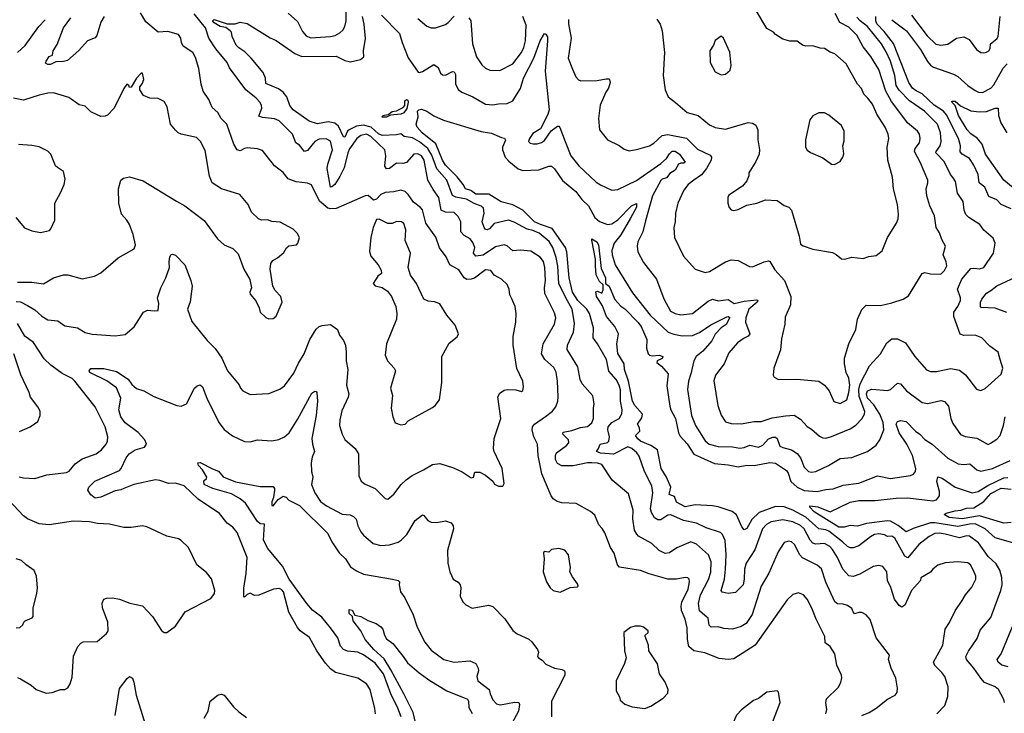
# Model space of a CAD drawing. Extents: x 1245515 to 1420776, y 606314 to 671314.
# Tile 111 of 256: x 1294880 to 1301738, y 655570 to 660403. Entities that reach past the tile are written whole.
import ezdxf

# ---------------------------------------------------------------- set-up
doc = ezdxf.new("R2010")
doc.units = 0

msp = doc.modelspace()

# ---------------------------------------------------------------- linework, layer by layer
at = {"layer": '0CON10XD'}
for points in [[(1296748.8, 660448.8), (1296815, 660391.4), (1296850.4, 660320.4), (1296875, 660290.4), (1296905, 660276.2), (1297045, 660286.1), (1297077.3, 660292.7), (1297109.3, 660310.7), (1297130.4, 660329.6), (1297144.4, 660355), (1297152.7, 660395), (1297153.6, 660505)], [(1299316.6, 660406.6), (1299341.7, 660371.7), (1299354.2, 660325), (1299370.6, 660175), (1299361.4, 660015), (1299376, 659915), (1299396.2, 659865), (1299446.7, 659825), (1299528.8, 659755), (1299605, 659734.4), (1299685, 659669.2), (1299725, 659651.4), (1299795, 659639.6), (1299955, 659685.8), (1299985, 659680.8), (1300007.6, 659667.6), (1300021.4, 659635), (1300021.4, 659565), (1300032.9, 659495), (1300029.4, 659465), (1300006.2, 659413.8), (1299957.5, 659335), (1299957.5, 659315), (1299945, 659280), (1299915, 659242.5), (1299819.3, 659180.7), (1299812.5, 659165), (1299812.5, 659125), (1299822.5, 659095), (1299835, 659077.5), (1299855, 659074), (1299885, 659081.2), (1299945, 659110), (1300015, 659123.8), (1300075, 659146.7), (1300155, 659144), (1300205, 659108.8), (1300237.3, 659097.3), (1300256.2, 659075), (1300308, 658895), (1300318.3, 658838.3), (1300335.9, 658825.9), (1300405, 658804), (1300540.5, 658780.5), (1300567.3, 658767.3), (1300605, 658736.7), (1300626.1, 658733.9), (1300675, 658747.5), (1300755, 658738.8), (1300795, 658752), (1300845, 658758.8), (1300887.7, 658792.3), (1300924.3, 658885.7), (1300988, 658985), (1300999.2, 659015), (1301002, 659045), (1300994.3, 659115), (1300965.6, 659225), (1300960, 659305), (1300927.5, 659425), (1300922.5, 659515), (1300933.1, 659575), (1300930, 659605), (1300907.8, 659655), (1300850.6, 659745), (1300820, 659815), (1300786.4, 659856.4), (1300760, 659885), (1300744.1, 659924.1), (1300715, 659953.3), (1300635.6, 660095), (1300556.7, 660165), (1300525, 660176.2), (1300485, 660202.5), (1300455, 660203.8), (1300405, 660221.2), (1300355, 660218.8), (1300332.5, 660225), (1300295, 660252.5), (1300245, 660253.8), (1300195, 660266.2), (1300145, 660298.8), (1300131.2, 660315), (1300085, 660341.9), (1300005, 660474.3)], [(1294864, 660175), (1294917.6, 660222.4), (1295012.9, 660355), (1295057, 660403)], [(1295468.1, 660425), (1295445.6, 660385), (1295416.9, 660293.1), (1295405, 660277.5), (1295352.9, 660255), (1295291.4, 660188.6), (1295211.5, 660118.5), (1295185, 660110.5), (1295131.4, 660108.6), (1295095, 660090), (1295075, 660089.5), (1295060.3, 660100.3), (1295063.1, 660115), (1295085, 660147.5), (1295107.5, 660155), (1295112.5, 660185), (1295139.9, 660230.1), (1295184.2, 660345.8), (1295234.7, 660415)], [(1297173.8, 659126.2), (1297085, 659088.2), (1297045.3, 659084.7), (1297025, 659089.4), (1296967.5, 659137.5), (1296911.3, 659251.3), (1296884.3, 659264.3), (1296805, 659273.5), (1296748.8, 659295), (1296715, 659337.5), (1296653.6, 659383.6), (1296570.7, 659490.7), (1296535, 659503.1), (1296465, 659509.2), (1296445, 659505.8), (1296415, 659488.5), (1296395, 659496.7), (1296371.8, 659535), (1296321.9, 659675), (1296284.1, 659714.1), (1296258.9, 659755), (1296221.1, 659791.1), (1296196.6, 659846.6), (1296157.8, 659905), (1296142.8, 659952.8), (1296127.9, 660062.1), (1296105, 660138.8), (1296085, 660173.1), (1296017.6, 660217.6), (1296006.1, 660243.9), (1296002, 660275), (1295985, 660299.2), (1295911.4, 660321.4), (1295845, 660315.6), (1295758.7, 660388.7), (1295721.6, 660451.6)], [(1297165.9, 659475.9), (1297138.8, 659371.2), (1297109.7, 659310.3), (1297075, 659254.4), (1297055, 659237.1), (1297045, 659236.2), (1297021.9, 659365), (1297025.9, 659395), (1297059.6, 659495), (1297045, 659556.9), (1297015, 659573.5), (1296965, 659571.1), (1296936.5, 659553.5), (1296885, 659491.4), (1296864.5, 659484.5), (1296827.7, 659527.8), (1296803.6, 659545), (1296780.6, 659605), (1296687.9, 659697.9), (1296655, 659712.2), (1296571.3, 659721.3), (1296545, 659731.2), (1296566.2, 659786.2), (1296564.5, 659805), (1296553.6, 659825), (1296527.3, 659855), (1296454.6, 659914.6), (1296341.7, 660068.3), (1296324.5, 660105), (1296245, 660200), (1296197.1, 660275), (1296173.7, 660345), (1296095, 660444.8)], [(1300745.9, 655554.1), (1300795.8, 655575), (1300845, 655605.6), (1300925, 655668.6), (1300976.7, 655695), (1300991.2, 655715), (1300994, 655745), (1300982.5, 655815), (1300950, 655885), (1300932.5, 655945), (1300937.5, 655975), (1300846.4, 656096.4), (1300804.2, 656224.2), (1300776.7, 656255), (1300745, 656272), (1300725, 656272.9), (1300695, 656262.5), (1300685.5, 656275.5), (1300675, 656300), (1300645, 656320), (1300615, 656330), (1300575, 656333.1), (1300556.6, 656346.6), (1300495, 656484), (1300465.3, 656575.3), (1300435, 656600.9), (1300333.4, 656653.4), (1300314.7, 656674.7), (1300276, 656746), (1300255, 656764.3), (1300235, 656768.6), (1300205, 656758.8), (1300162.2, 656695), (1300098.9, 656545), (1300043.5, 656455), (1299982.3, 656257.7), (1299938.9, 656195), (1299905, 656173.9), (1299845, 656155.6), (1299785, 656160.8), (1299745, 656171.2), (1299695, 656170.9), (1299683.3, 656183.3), (1299675, 656233.1), (1299652, 656252), (1299614.3, 656284.3), (1299607.4, 656335), (1299622.3, 656395), (1299678.5, 656501.5), (1299693.1, 656553.1), (1299696.5, 656625), (1299677.5, 656675), (1299595, 656747.1), (1299555, 656763.8), (1299457.3, 656722.7), (1299405, 656686.7), (1299375, 656682.2), (1299334.6, 656704.6), (1299283.4, 656753.4), (1299190.8, 656805), (1299177.4, 656817.4), (1299163.1, 656845), (1299150, 656925), (1299152.7, 656985), (1299120, 657100), (1299006, 657195), (1298935, 657304), (1298905, 657313.6), (1298864.1, 657315.9), (1298835, 657315.8), (1298735, 657293.6), (1298655, 657293.9), (1298625, 657311.2), (1298611.5, 657338.5), (1298610.9, 657365), (1298619.6, 657385), (1298688.9, 657435), (1298704.4, 657455), (1298703.3, 657475), (1298662.9, 657515), (1298665, 657529.5), (1298725, 657541.3), (1298785, 657561.5), (1298835, 657567.8), (1298866, 657594), (1298875.4, 657624.6), (1298875.5, 657695), (1298881.8, 657725), (1298871.1, 657781.1), (1298797.5, 657865), (1298783.6, 657895), (1298767.3, 657985), (1298693.1, 658105), (1298694.4, 658135), (1298736.8, 658225), (1298744.7, 658285), (1298728.1, 658385), (1298684.2, 658464.2), (1298634.1, 658564.1), (1298627.8, 658685), (1298616, 658745), (1298594, 658815), (1298567.6, 658857.6), (1298497.7, 658915), (1298454.4, 658935), (1298413.7, 658943.7), (1298325, 658991.5), (1298285, 659005.4), (1298185, 658983.5), (1298153.1, 658945), (1298135, 658937.4), (1298125, 658940.3), (1298114.1, 658955), (1298101.2, 658995), (1298114.4, 659055.6), (1298109.8, 659089.8), (1298094.5, 659104.5), (1298045, 659122.2), (1297991.4, 659151.4), (1297916.5, 659166.5), (1297895, 659178.8), (1297855.9, 659285), (1297784.5, 659364.5), (1297750, 659460), (1297722.9, 659505), (1297665, 659551.6), (1297615, 659580.7), (1297558.8, 659588.8), (1297535, 659607.5), (1297505, 659599.6), (1297405, 659595.5), (1297378.2, 659608.2), (1297328.6, 659655), (1297275, 659668.7), (1297225, 659660.6), (1297173.6, 659636.4), (1297162.4, 659625), (1297144, 659584), (1297135, 659585.6), (1297100.2, 659660.2), (1297075, 659682.9), (1297029.2, 659690.8), (1296955, 659676.9), (1296895, 659695.6), (1296785, 659775.4), (1296761.2, 659805), (1296741.5, 659865), (1296715, 659897.1), (1296681.3, 659921.3), (1296595, 659957.5), (1296592.5, 659995), (1296575.8, 660035), (1296491.9, 660135), (1296448.9, 660178.9), (1296405, 660206), (1296388, 660225), (1296358.8, 660285), (1296355.6, 660315), (1296346.7, 660325), (1296315, 660348.5), (1296275.6, 660355), (1296235, 660380.3), (1296222.5, 660395), (1296235, 660403.9), (1296325, 660374.4), (1296380, 660375), (1296415, 660386), (1296465, 660375.7), (1296625, 660276.9), (1296665, 660258.1), (1296795, 660166.9), (1296845, 660145.5), (1297085, 660148.1), (1297145, 660118), (1297185, 660108.6), (1297254.5, 660125.5), (1297275.7, 660145), (1297274.3, 660185), (1297287.9, 660272.1), (1297278.3, 660371.7), (1297268.2, 660425)], [(1297400.9, 660435), (1297525.6, 660305.6), (1297543.5, 660243.5), (1297586.2, 660136.2), (1297655, 660036.7), (1297665, 660033.8), (1297685, 660042.5), (1297765, 660090), (1297795, 660070.8), (1297810.9, 660030.9), (1297825, 660017.5), (1297845, 660015.8), (1297895, 660042.5), (1297905, 660040), (1297915, 660020), (1297915.9, 659955), (1297935, 659916.7), (1297958.7, 659898.7), (1298035, 659864.6), (1298125, 659814.5), (1298175, 659809.5), (1298215, 659816.9), (1298275, 659817.9), (1298313.5, 659836.5), (1298329.1, 659860.9), (1298367.6, 659922.4), (1298389.2, 659995), (1298461.2, 660135), (1298505, 660255.8), (1298535, 660307.5), (1298545, 660302.5), (1298555, 660282.5), (1298556.4, 660256.4), (1298540.4, 660045), (1298567.5, 659775), (1298557.4, 659742.6), (1298507.8, 659642.2), (1298455, 659610), (1298430, 659575), (1298423.8, 659555), (1298435, 659542.5), (1298457, 659537), (1298485, 659538), (1298515, 659548), (1298535, 659560), (1298582, 659628), (1298625, 659660.8), (1298635, 659660), (1298641.3, 659651.3), (1298678.9, 659555), (1298719.5, 659455), (1298775.3, 659385.3), (1298895, 659271.4), (1298925, 659251.4), (1299005, 659216), (1299045, 659219.4), (1299175, 659283.1), (1299345, 659400.7), (1299385.5, 659434.5), (1299405, 659468.4), (1299425, 659486.5), (1299445, 659487.3), (1299476.1, 659466.1), (1299515, 659411.2), (1299505, 659402.9), (1299485, 659403.1), (1299468.8, 659395), (1299446, 659355), (1299407.8, 659332.2), (1299385, 659301.8), (1299355, 659292), (1299345, 659281.5), (1299287.3, 659175), (1299239.8, 659000.2), (1299220.9, 658925), (1299184.6, 658855.4), (1299180.5, 658825), (1299184.4, 658785), (1299225, 658712), (1299314.6, 658595), (1299367.1, 658457.1), (1299412.7, 658372.8), (1299445, 658355.4), (1299485, 658347.1), (1299565, 658356.4), (1299675, 658442.5), (1299705, 658454.4), (1299745, 658444.5), (1299815, 658453.5), (1299856.2, 658426.2), (1299925, 658441.6), (1300015, 658450.8), (1300022, 658445), (1300016.7, 658435), (1299959.1, 658385), (1299937.9, 658325), (1299935.5, 658295), (1299964.4, 658215), (1299955, 658197.5), (1299926, 658184), (1299878.5, 658151.5), (1299818.6, 658081.4), (1299785.6, 658005), (1299726.5, 657925), (1299714, 657886), (1299741.5, 657715), (1299765, 657646.2), (1299795, 657600.8), (1299835, 657588.9), (1299905, 657587.3), (1299995, 657603.5), (1300045, 657603.1), (1300121.7, 657628.3), (1300215, 657643.5), (1300275, 657646.5), (1300319.4, 657619.4), (1300365, 657567.1), (1300395, 657549.2), (1300450.2, 657500.2), (1300475, 657488.1), (1300495, 657487.8), (1300535, 657497.3), (1300665, 657552.2), (1300703, 657577), (1300745, 657621.9), (1300765, 657654), (1300766.4, 657673.6), (1300726.4, 657776.4), (1300724.9, 657825), (1300734.4, 657865.6), (1300798.5, 657991.5), (1300876.1, 658073.9), (1300919.8, 658150.2), (1300955, 658180), (1300995, 658180), (1301050.2, 658150.2), (1301115.8, 658055.8), (1301195, 657962.5), (1301225, 657952.5), (1301265, 657951.9), (1301365, 657973.3), (1301425, 657960.6), (1301468.1, 657928.1), (1301545, 657829.2), (1301565, 657821.2), (1301575, 657820), (1301605, 657833.8), (1301715, 657933.8), (1301728.6, 657975), (1301708.6, 658035), (1301695, 658086.7), (1301637, 658127), (1301582, 658185), (1301535, 658204.5), (1301455, 658201.5), (1301430.9, 658210.9), (1301386, 658335), (1301386.2, 658365), (1301415, 658404.4), (1301433.4, 658445), (1301433.2, 658465), (1301412.8, 658525), (1301442.1, 658595), (1301505, 658668.9), (1301525, 658672.2), (1301565, 658666.4), (1301594.5, 658675.5), (1301662.2, 658775), (1301674.3, 658845), (1301660.2, 658880.2), (1301596.2, 658936.2), (1301567.5, 658975), (1301490.8, 659025), (1301471.1, 659045), (1301458.2, 659075), (1301451.5, 659135), (1301412.9, 659195), (1301397.8, 659275), (1301382, 659302), (1301364.2, 659324.2), (1301318.2, 659415), (1301262.1, 659475), (1301263.1, 659485), (1301291.1, 659525), (1301298, 659555), (1301292.8, 659615), (1301272, 659675), (1301181.5, 659765), (1301077.1, 659837.1), (1301005, 659911.8), (1300985.2, 659945), (1300974.5, 660015), (1300944.3, 660114.3), (1300915, 660179.6), (1300881.7, 660235), (1300784.8, 660355), (1300734.1, 660395), (1300711.3, 660421.3)], [(1297652.2, 660412.2), (1297715, 660357.5), (1297746.8, 660346.8), (1297775, 660345.6), (1297845, 660369.4), (1297865, 660383.3), (1297905, 660428.1)], [(1298008.8, 660415), (1298023.1, 660395), (1298034.6, 660234.6), (1298061.9, 660145), (1298098.8, 660088.8), (1298125, 660065.6), (1298155, 660052.2), (1298225, 660048.6), (1298315, 660094.4), (1298375, 660173.5), (1298391.6, 660208.4), (1298403.9, 660256.1), (1298408.1, 660365), (1298384.4, 660425)], [(1298703.2, 660403.2), (1298702.9, 660375), (1298721.9, 660275), (1298699.4, 660135), (1298730.8, 660059.2), (1298754.5, 660004.5), (1298773.2, 659983.2), (1298787.3, 659977.3), (1298901.7, 659978.3), (1298965, 659990), (1298985, 659990), (1298987.5, 659985), (1298992.5, 659965), (1298980, 659925), (1298962.1, 659897.9), (1298922.2, 659807.8), (1298910.8, 659715), (1298919.2, 659635), (1298973.3, 659565), (1299055, 659525.7), (1299089.7, 659499.7), (1299125, 659490), (1299185, 659500.5), (1299266.7, 659525), (1299297.8, 659542.2), (1299354, 659596), (1299395, 659602.3), (1299525, 659576.4), (1299601.8, 659501.8), (1299688.9, 659458.9), (1299698.5, 659445), (1299696.5, 659425), (1299662.5, 659365), (1299628.5, 659321.5), (1299575, 659285.4), (1299535, 659254.4), (1299505.6, 659215), (1299464.4, 659125), (1299448.6, 659055), (1299445.6, 658995), (1299435.6, 658954.4), (1299440, 658885), (1299504.2, 658755), (1299585, 658663.3), (1299655, 658641.4), (1299685, 658648.2), (1299795, 658715.6), (1299835, 658730), (1299885, 658724.3), (1299963.3, 658683.3), (1299985, 658680.6), (1300065, 658715.7), (1300095, 658722.5), (1300105, 658717.5), (1300140.1, 658660.1), (1300205.8, 658585.8), (1300250, 658475), (1300249.5, 658415), (1300211.1, 658328.9), (1300208.9, 658281.1), (1300185, 658180), (1300178.3, 658101.7), (1300133.8, 657975), (1300128.8, 657925), (1300135, 657912.5), (1300165, 657896.2), (1300291.7, 657898.3), (1300445, 657884), (1300485.5, 657855.5), (1300517.8, 657817.8), (1300551.7, 657741.7), (1300595, 657727.5), (1300640.5, 657755), (1300655.2, 657804.8), (1300660.9, 657855), (1300656.1, 657905), (1300637.5, 657945), (1300624.2, 658005), (1300624, 658045), (1300655.7, 658145), (1300704, 658245), (1300715.7, 658315), (1300745, 658382.5), (1300775, 658413.3), (1300875, 658410.5), (1300955, 658430.9), (1301034.6, 658455.4), (1301071.7, 658478.3), (1301165, 658633.8), (1301185, 658641.2), (1301225, 658632.5), (1301295, 658628.8), (1301322.5, 658655), (1301337.3, 658687.3), (1301334.2, 658715), (1301312, 658765), (1301328, 658825), (1301302.1, 658872.1), (1301286.8, 658916.8), (1301262.5, 658955), (1301252.2, 659035), (1301219.4, 659105), (1301199.2, 659175), (1301192.9, 659225), (1301205.5, 659265), (1301204.5, 659285), (1301154.6, 659405), (1301112.3, 659485), (1301117.7, 659505), (1301146.4, 659545), (1301151.8, 659575), (1301147.3, 659605), (1301134.3, 659625), (1301064.3, 659684.3), (1300995.3, 659775), (1300953.2, 659833.2), (1300912.1, 659905), (1300864.6, 660055), (1300807.3, 660147.3), (1300755, 660214.4), (1300710.6, 660295), (1300655, 660351.6), (1300593.2, 660383.2), (1300560.4, 660445)], [(1301785, 659085.6), (1301715.3, 659115.3), (1301685, 659147.5), (1301630.2, 659170.2), (1301602.1, 659235), (1301563.5, 659265), (1301555.4, 659325), (1301525, 659388.9), (1301494.5, 659435), (1301445.6, 659465), (1301431.1, 659481.1), (1301433.2, 659525), (1301420, 659575), (1301335, 659740.3), (1301315.1, 659765.1), (1301248.4, 659808.4), (1301165, 659885.3), (1301125, 659906.2), (1301098.4, 659925), (1301073.6, 659965), (1300966, 660236), (1300900.9, 660320.9), (1300850.5, 660375), (1300842.7, 660395), (1300843.3, 660425)], [(1300955, 660402.9), (1301057.6, 660325), (1301155, 660194.7), (1301202.4, 660112.4), (1301225, 660086.6), (1301245, 660073.1), (1301385, 660022.2), (1301415, 660007.1), (1301484.2, 659944.2), (1301535, 659908.5), (1301557.2, 659897.2), (1301586, 659895), (1301645, 659926), (1301665, 659948.9), (1301729.8, 660065), (1301757.8, 660095)], [(1301092.1, 660435), (1301200.1, 660290.1), (1301262.2, 660232.2), (1301295, 660225.6), (1301345, 660233.3), (1301405, 660273.1), (1301455, 660282.5), (1301493.1, 660265), (1301545, 660195.7), (1301575, 660174.3), (1301595, 660171.1), (1301613.7, 660176.3), (1301629.2, 660185), (1301638.5, 660201.5)], [(1301638.5, 660201.5), (1301642, 660235), (1301685, 660268.8), (1301694.7, 660285.3), (1301708.9, 660425)], [(1299765, 660018.8), (1299795, 660022.5), (1299828.3, 660051.7), (1299836.1, 660083.9), (1299827.3, 660177.3), (1299782.5, 660275), (1299765, 660287.5), (1299725, 660257.5), (1299713.3, 660225), (1299686.2, 660185), (1299690, 660105), (1299725, 660040), (1299765, 660018.8)], [(1294864.6, 658574.6), (1294965, 658574.4), (1295045, 658561.4), (1295115, 658604.4), (1295185, 658624.4), (1295214.3, 658624.3), (1295315, 658598), (1295400, 658615), (1295445, 658638.8), (1295565, 658744), (1295677.5, 658805), (1295686.1, 658833.9), (1295670.8, 658905), (1295644.3, 658975), (1295626.7, 659005), (1295588.3, 659048.3), (1295570, 659125), (1295568.6, 659225), (1295583.3, 659285), (1295601.7, 659298.3), (1295645, 659308), (1295739.1, 659279.1), (1295971.7, 659138.3), (1296030, 659105), (1296165, 659003.8), (1296258, 658875), (1296305, 658833.8), (1296365, 658807.5), (1296401.4, 658771.4), (1296441.2, 658665), (1296481.7, 658591.7), (1296493.3, 658535), (1296483.3, 658505), (1296485, 658490), (1296523.6, 658443.6), (1296546.7, 658395), (1296553.9, 658363.9), (1296595, 658327.5), (1296615, 658317.5), (1296645, 658320), (1296665, 658337.5), (1296708, 658435), (1296699.2, 658475), (1296658.8, 658515), (1296643.8, 658545), (1296623.8, 658665), (1296630, 658705), (1296642.5, 658725), (1296675, 658743.3), (1296719.3, 658780.7), (1296737, 658813), (1296753.9, 658826.1), (1296807.5, 658835), (1296817.5, 658845), (1296827.5, 658885), (1296812.5, 658915), (1296785, 658943.3), (1296695, 658991.2), (1296665, 658993.8), (1296635.9, 658995.9), (1296605, 659008.8), (1296565, 659006.7), (1296542.5, 659015), (1296495, 659062.5), (1296470, 659115), (1296414.1, 659184.1), (1296285, 659224.2), (1296221.2, 659265), (1296202.1, 659312.1), (1296171.7, 659491.7), (1296140, 659555), (1296111.7, 659581.7), (1296005, 659605.8), (1295984.5, 659614.5), (1295965, 659632), (1295931.1, 659675), (1295907.1, 659795), (1295885, 659833.8), (1295845, 659854), (1295785, 659856.7), (1295742.5, 659875), (1295717.5, 659915), (1295717.5, 659935), (1295733.6, 659956.4), (1295743.3, 659985), (1295735, 660030), (1295725, 660030), (1295694.4, 659995.6), (1295655, 659932.5), (1295645, 659930), (1295640, 659945), (1295625, 659952.5), (1295605, 659923.3), (1295549.3, 659809.3), (1295535.8, 659785), (1295492.3, 659737.7), (1295475, 659730), (1295445, 659729.2), (1295375, 659760), (1295335, 659800.8), (1295295, 659808.6), (1295221.7, 659861.7), (1295115, 659892.5), (1295075, 659890.6), (1295015, 659876.5), (1294905, 659842.1), (1294837.5, 659855)], [(1297435, 659722.8), (1297403.9, 659723.9), (1297408.1, 659735), (1297447.3, 659742.7), (1297475, 659763.9), (1297505, 659768.8), (1297549.6, 659790.4), (1297561.8, 659805), (1297562.8, 659837.2), (1297575, 659847.8), (1297582.7, 659842.7), (1297585, 659827.5), (1297575.6, 659785), (1297555, 659753.7), (1297535, 659745.7), (1297462, 659738), (1297435, 659722.8)], [(1301800.8, 659230.8), (1301734.5, 659285), (1301608.1, 659465), (1301582.7, 659535), (1301548.4, 659578.4), (1301505, 659606.6), (1301479, 659635), (1301419.8, 659735), (1301395.6, 659805.6), (1301374.2, 659825), (1301373.3, 659835), (1301395, 659834), (1301433.2, 659803.2), (1301505, 659768.2), (1301565, 659760.4), (1301615, 659763.8), (1301675, 659786.4), (1301695, 659785.6), (1301698, 659735), (1301714.7, 659685), (1301755, 659615.5)], [(1301268.1, 655565), (1301324.2, 655625), (1301344.4, 655685.6), (1301347.3, 655755), (1301324.5, 655825), (1301302.5, 655855), (1301253, 655903), (1301245.5, 655925), (1301310, 656045), (1301325, 656156.7), (1301357.4, 656202.6), (1301396.8, 656283.2), (1301444.5, 656355.5), (1301466.9, 656395), (1301512.6, 656447.4), (1301538.6, 656505), (1301538.9, 656525), (1301524.4, 656565), (1301501.4, 656605), (1301485, 656618.6), (1301415, 656625.8), (1301325, 656618), (1301275, 656602.5), (1301240, 656575), (1301225, 656554.2), (1301156.2, 656513.8), (1301153.8, 656495), (1301091.1, 656425), (1301045, 656324.2), (1301025, 656308.6), (1301005, 656320.6), (1300973.1, 656365), (1300946.9, 656446.9), (1300923.8, 656495), (1300919.4, 656555), (1300891.7, 656591.7), (1300865, 656600), (1300825, 656593.3), (1300731.8, 656538.2), (1300685, 656521.8), (1300655, 656526.4), (1300613.8, 656575), (1300575.2, 656655.2), (1300541.5, 656711.5), (1300522, 656732), (1300485, 656753.4), (1300425, 656748.8), (1300404.4, 656754.4), (1300385.2, 656775.2), (1300344.1, 656855), (1300317.3, 656877.3), (1300265, 656904.7), (1300195, 656917.2), (1300115, 656904.7), (1300082.5, 656885), (1300054.6, 656855), (1300001.2, 656708.8), (1299940.4, 656615), (1299929.3, 656575), (1299926.8, 656505), (1299918.2, 656465), (1299865, 656410.6), (1299815, 656404.2), (1299772.9, 656412.9), (1299765.8, 656425), (1299788.9, 656505), (1299796.9, 656575), (1299801.4, 656675), (1299794.1, 656774.1), (1299775.3, 656815.3), (1299760.4, 656830.4), (1299661.6, 656861.6), (1299595, 656894), (1299503.5, 656913.5), (1299415, 656953.3), (1299395, 656949.5), (1299345, 656916.9), (1299325, 656917.9), (1299302, 656932), (1299279.6, 656969.6), (1299273.5, 656995), (1299289.2, 657105), (1299283.5, 657153.5), (1299232.5, 657255), (1299195, 657360.8), (1299178.2, 657385), (1299143.5, 657415), (1299115, 657426.9), (1299015, 657374.3), (1298925, 657382.6), (1298898, 657395), (1298912.5, 657415), (1298921.9, 657445), (1298973, 657457), (1298983.5, 657466.5), (1298988.8, 657495), (1298975.8, 657545), (1298979.7, 657565), (1299005, 657595.4), (1299055.7, 657625), (1299073.4, 657656.6), (1299075.5, 657685), (1299065.3, 657745.3), (1299064.1, 657824.1), (1299055, 657857.1), (1299035, 657895.4), (1298983.5, 657953.5), (1298968.2, 658035), (1298903.3, 658145), (1298873.1, 658185), (1298875.9, 658255), (1298848.5, 658355), (1298829.3, 658385), (1298766.4, 658445), (1298729.5, 658505), (1298706.3, 658605), (1298691, 658785), (1298682, 658815), (1298587.7, 658947.7), (1298506.5, 658975), (1298466.2, 658995), (1298383.8, 659075), (1298313.6, 659113.6), (1298232.7, 659132.8), (1298147.1, 659187.1), (1298056, 659186), (1298022.1, 659212.1), (1297985, 659223.3), (1297969.5, 659255), (1297928, 659308), (1297845, 659390), (1297825, 659422.9), (1297777.4, 659537.4), (1297683.8, 659615), (1297647.8, 659655), (1297640.9, 659675), (1297654.3, 659725.7), (1297651.1, 659765), (1297660, 659775), (1297678.4, 659778.4), (1297716.6, 659766.6), (1297765, 659732.2), (1297832.7, 659702.7), (1298094.3, 659624.3), (1298165, 659612), (1298235, 659581.2), (1298257.7, 659577.7), (1298263.6, 659563.6), (1298243.3, 659515), (1298241.5, 659495), (1298261.5, 659445), (1298286.4, 659416.4), (1298352.9, 659362.9), (1298385, 659351.3), (1298495, 659356.2), (1298565, 659381.5), (1298585, 659383.3), (1298605, 659364.4), (1298661.3, 659281.3), (1298752.9, 659205), (1298795, 659148.8), (1298842.1, 659105), (1298886.8, 659025), (1298917.6, 658997.6), (1298975, 658976), (1299005, 658981.1), (1299045, 659007.1), (1299141.8, 659105), (1299175, 659122.5), (1299175, 659097.1), (1299135, 659019.2), (1299066.9, 658903.1), (1299020.8, 658845), (1299004.8, 658795.2), (1299006.2, 658765), (1299026.9, 658695), (1299148.7, 658498.7), (1299271.5, 658345), (1299396.2, 658226.2), (1299435, 658211.3), (1299495, 658198.9), (1299565, 658202.2), (1299615, 658222.9), (1299693.5, 658276.5), (1299805, 658332), (1299815, 658334.7), (1299827.1, 658327.1), (1299800.8, 658279.2), (1299765, 658254.7), (1299725, 658210.5), (1299701.3, 658165), (1299637.4, 658092.6), (1299592.7, 658055), (1299576.4, 658025), (1299555, 657934), (1299539.2, 657885), (1299531.2, 657825), (1299558.9, 657645), (1299587.8, 657575), (1299655, 657468.1), (1299682.5, 657445), (1299745, 657428.7), (1299845, 657426.1), (1299895, 657418.2), (1299925, 657421.5), (1299965, 657438.9), (1300025, 657424.5), (1300055, 657438.5), (1300095, 657481.8), (1300125, 657493.8), (1300145, 657494.4), (1300156.7, 657485), (1300175, 657431.8), (1300195, 657420.9), (1300255, 657406.2), (1300295, 657379.1), (1300318.9, 657348.9), (1300344.4, 657285), (1300375, 657255.6), (1300395, 657249.5), (1300425, 657255.5), (1300512.9, 657297.1), (1300595, 657345.5), (1300675, 657352.5), (1300698.9, 657361.1), (1300785, 657394.5), (1300845, 657437.1), (1300870.8, 657475), (1300898.5, 657545), (1300894.2, 657595), (1300870.8, 657655), (1300828.9, 657718.9), (1300785, 657766.5), (1300779.1, 657795), (1300784.2, 657815.8), (1300815, 657827.5), (1300925, 657818), (1300945, 657826), (1300995, 657870), (1301015, 657866), (1301056.9, 657816.9), (1301165.7, 657735.7), (1301205, 657728.9), (1301295, 657749.6), (1301322.1, 657742.1), (1301349.1, 657709.1), (1301365.5, 657625), (1301378.6, 657588.6), (1301433.4, 657513.4), (1301465, 657497.3), (1301547.4, 657487.4), (1301625, 657443.3), (1301641.7, 657451.7), (1301685, 657480), (1301708.2, 657505), (1301732.7, 657575), (1301744.4, 657635)], [(1300555, 659393.8), (1300595, 659413.8), (1300614.2, 659445.8), (1300619.2, 659469.2), (1300614, 659525), (1300621.7, 659558.3), (1300623.3, 659625), (1300603.3, 659665), (1300516.8, 659736.8), (1300485, 659754), (1300445, 659753.8), (1300405, 659733.3), (1300383.3, 659705), (1300354, 659565), (1300353.8, 659515), (1300364.3, 659494.3), (1300387.3, 659477.3), (1300475, 659440), (1300535, 659396.2), (1300555, 659393.8)], [(1300495, 655566.7), (1300501.1, 655595), (1300494.4, 655645), (1300499.3, 655670.7), (1300580.3, 655749.7), (1300600, 655785), (1300606, 655816), (1300603.3, 655835), (1300572.5, 655905), (1300556.5, 655985), (1300526.1, 656036.1), (1300490.8, 656060.8), (1300488.9, 656105), (1300427.5, 656225), (1300397.1, 656302.9), (1300365, 656366), (1300340, 656395), (1300305, 656408.6), (1300265, 656397.1), (1300225, 656360), (1300002, 656045), (1299855, 655949.4), (1299815, 655943.5), (1299751.7, 655951.7), (1299651.2, 655991.2), (1299575, 656005.5), (1299540.6, 656035), (1299530.5, 656085), (1299529.5, 656165), (1299514.5, 656225), (1299490.4, 656285), (1299486.4, 656315), (1299492.2, 656345), (1299535.6, 656435), (1299545.7, 656485), (1299543.3, 656503.3), (1299533.3, 656513.3), (1299515, 656516.7), (1299455, 656504.4), (1299395, 656504.5), (1299265, 656541.1), (1299205, 656565.5), (1299057.7, 656587.7), (1299044.5, 656604.5), (1299019.4, 656685), (1298995.6, 656725), (1298955, 656826), (1298938, 656858), (1298913.6, 656883.6), (1298885, 656950.8), (1298855, 656975.7), (1298755, 657031.2), (1298655, 657035.8), (1298623.3, 657045), (1298595, 657063.8), (1298580.8, 657085), (1298517.6, 657237.6), (1298490, 657365), (1298485.5, 657445.5), (1298460, 657495), (1298449.4, 657545), (1298451.4, 657565), (1298465.7, 657585), (1298543.1, 657636.9), (1298590, 657675), (1298614.2, 657705), (1298628.9, 657745), (1298630.9, 657775), (1298625.4, 657884.6), (1298615.9, 657945.9), (1298599.1, 657979.1), (1298536.4, 658035), (1298515.4, 658075), (1298525, 658144), (1298605, 658281.2), (1298613.5, 658325), (1298605, 658360), (1298538.2, 658495), (1298534.7, 658535), (1298541.8, 658585), (1298536.7, 658675), (1298528, 658718), (1298505, 658748.1), (1298440.2, 658790.2), (1298365, 658797.8), (1298315, 658791.8), (1298275, 658826.5), (1298255, 658834.4), (1298195, 658820.9), (1298108.3, 658761.7), (1298055.9, 658754.1), (1298040.8, 658775), (1298050, 658815), (1298035, 658851.4), (1298016.9, 658875), (1297975, 658900), (1297953.1, 658925), (1297952.1, 658995), (1297935, 659030.6), (1297905, 659059.5), (1297845, 659061.3), (1297816.2, 659076.2), (1297798.4, 659165), (1297759.2, 659219.2), (1297722.1, 659285), (1297697.7, 659425), (1297677.9, 659455), (1297652.8, 659467.2), (1297625, 659465.4), (1297575, 659408.1), (1297548.3, 659401.7), (1297505, 659403.8), (1297455, 659366.8), (1297435, 659362.5), (1297423.3, 659383.3), (1297430.9, 659455), (1297422.1, 659495), (1297325, 659589.6), (1297295, 659605.2), (1297255, 659596.8), (1297227.3, 659575), (1297177.2, 659502.8), (1297165.9, 659475.9)], [(1294853.8, 659025), (1294913, 658953), (1294965, 658930.8), (1295025, 658920.8), (1295087.5, 658935), (1295097.5, 658945), (1295123.3, 659005), (1295123.3, 659125), (1295163.9, 659196.1), (1295188.8, 659255), (1295197.3, 659292.7), (1295185.6, 659345.6), (1295143.4, 659373.4), (1295128.8, 659385), (1295097.5, 659465), (1295075, 659486.2), (1295015, 659516), (1294965, 659525.8), (1294872.4, 659532.4)], [(1294855, 658439.2), (1294885, 658437.1), (1294935, 658411.2), (1294985, 658380.4), (1295035, 658336.5), (1295075, 658311.1), (1295145, 658304.2), (1295195, 658268.6), (1295282.5, 658255), (1295335, 658222), (1295385, 658210.8), (1295545, 658199.2), (1295615, 658208.6), (1295676.8, 658263.2), (1295742.5, 658365), (1295770.5, 658379.5), (1295816.4, 658373.6), (1295843.3, 658376.7), (1295848, 658425), (1295840, 658465), (1295862.9, 658535), (1295898.1, 658605), (1295923.3, 658675), (1295920, 658715), (1295925, 658750), (1295933.6, 658766.4), (1295945, 658770), (1295965, 658762.5), (1296028.8, 658695), (1296071.2, 658585), (1296080.8, 658545), (1296067.5, 658437.5), (1296048.8, 658385), (1296078.9, 658298.9), (1296185, 658166.9), (1296242.2, 658112.2), (1296287.1, 658045), (1296326, 657955), (1296407.3, 657857.3), (1296417.5, 657835), (1296435, 657816.7), (1296485, 657790), (1296615, 657797.5), (1296692.5, 657827.5), (1296725, 657851.2), (1296789.8, 657940.2), (1296821, 658009), (1296861.8, 658075), (1296900.6, 658175), (1296945, 658246.2), (1296965, 658264.2), (1296987, 658273), (1297045, 658280), (1297093, 658243), (1297107.5, 658205), (1297135, 658167.5), (1297148.1, 658135), (1297154.6, 658085), (1297153.3, 658025), (1297165.6, 657965), (1297156, 657855), (1297172, 657795), (1297167.3, 657772.7), (1297123.7, 657676.3), (1297108.9, 657615), (1297107.8, 657575), (1297125.6, 657515.6), (1297145, 657476.7), (1297215.4, 657415.4), (1297238.5, 657378.5), (1297242.5, 657225), (1297258.3, 657188.3), (1297285, 657166), (1297355, 657136), (1297425, 657066.2), (1297445, 657062), (1297485, 657096.2), (1297536.9, 657163.1), (1297572.7, 657197.3), (1297613.2, 657226.8), (1297693.3, 657265), (1297755, 657303.3), (1297805, 657310), (1297900.7, 657280.7), (1297961.9, 657251.9), (1298025, 657210), (1298040, 657215), (1298050, 657250), (1298085, 657250), (1298125, 657230), (1298176.4, 657186.4), (1298187, 657167), (1298215, 657152.5), (1298245, 657153.3), (1298255, 657170), (1298240, 657275), (1298185, 657393.3), (1298180.6, 657415), (1298184.3, 657485), (1298232, 657625), (1298210, 657775), (1298225, 657800), (1298255, 657821.2), (1298275, 657826), (1298335, 657823.3), (1298375, 657812.5), (1298385, 657820), (1298390, 657845), (1298383.3, 657885), (1298343, 657973), (1298316.2, 658135), (1298316.2, 658195), (1298335.7, 658295), (1298337.5, 658355), (1298330, 658405), (1298307, 658457), (1298293.3, 658485), (1298290, 658525), (1298275, 658558), (1298235, 658594.3), (1298183.8, 658623.8), (1298161.2, 658655), (1298125, 658658.8), (1298048.3, 658601.7), (1298025, 658593.8), (1297995, 658593.1), (1297974.5, 658605), (1297939.5, 658659.5), (1297874.7, 658694.7), (1297849.3, 658749.3), (1297803.7, 658813.7), (1297777.6, 658887.6), (1297708.9, 658985), (1297685, 659078.6), (1297672.2, 659095), (1297622.4, 659132.4), (1297585.3, 659185.3), (1297564.7, 659204.7), (1297533.8, 659213.8), (1297485, 659203.1), (1297425, 659199.1), (1297395, 659184.7), (1297365, 659151.6), (1297345, 659144.3), (1297307.3, 659177.3), (1297285, 659176.5), (1297173.8, 659126.2)], [(1297535, 657580), (1297565, 657583.3), (1297585, 657607.5), (1297755, 657701.2), (1297773.3, 657715), (1297803.3, 657755), (1297820, 657875), (1297820, 658055), (1297871.7, 658148.3), (1297926.4, 658193.6), (1297936.7, 658215), (1297913.6, 658273.6), (1297853.8, 658345), (1297805, 658423.8), (1297767.9, 658437.9), (1297725, 658441.4), (1297694.2, 658455), (1297642.5, 658565), (1297602.1, 658622.1), (1297586, 658675), (1297601.4, 658775), (1297564.4, 658865), (1297568.7, 658938.7), (1297555, 658983.3), (1297540, 658995), (1297505, 658996.7), (1297475, 658982), (1297445, 658982.5), (1297383.1, 659013.1), (1297365, 659011.1), (1297342.1, 658955), (1297325.6, 658885), (1297316.4, 658786.4), (1297325, 658756.2), (1297377.5, 658695), (1297397, 658657), (1297400, 658635), (1297373.6, 658616.4), (1297342.5, 658565), (1297355, 658547.5), (1297405, 658536.7), (1297441.2, 658511.2), (1297469.2, 658475), (1297499.2, 658405), (1297507.5, 658355), (1297504.2, 658315), (1297435.6, 658145), (1297425.6, 658065), (1297441.9, 658025), (1297489.2, 657975), (1297497.1, 657955), (1297462.9, 657835), (1297477.1, 657785), (1297466, 657695), (1297478, 657635), (1297495, 657593.8), (1297535, 657580)], [(1301487.6, 656002.4), (1301549.1, 656090.9), (1301570.9, 656149.1), (1301645, 656237.5), (1301713.6, 656426.4), (1301723.8, 656465), (1301721.5, 656515), (1301706.6, 656566.6), (1301680.8, 656610.8), (1301625, 656663.1), (1301558.1, 656758.1), (1301495, 656803.8), (1301475, 656806), (1301425, 656791.2), (1301325, 656818.4), (1301285, 656824.7), (1301255, 656821.4), (1301215, 656801.3), (1301142.7, 656745), (1301065, 656652.9), (1301045, 656664.3), (1300975, 656790), (1300955, 656803.8), (1300925, 656800.8), (1300904.3, 656814.3), (1300865, 656820.5), (1300835, 656815.9), (1300805, 656800), (1300725, 656735.9), (1300685, 656722.6), (1300665, 656723), (1300645, 656732.2), (1300611.8, 656765), (1300515, 656839), (1300495, 656848.8), (1300445, 656854.7), (1300355, 656936.7), (1300265, 656985.9), (1300205, 657008), (1300145, 657010.5), (1300031.4, 656968.6), (1299980.1, 656919.9), (1299945, 656857.5), (1299925, 656849.2), (1299909.1, 656869.1), (1299873.1, 656953.1), (1299843.1, 656975), (1299745, 657008.2), (1299705, 657015.3), (1299585, 657023.2), (1299515, 657008.6), (1299485, 657024.8), (1299455, 657041.4), (1299440.7, 657080.7), (1299404.7, 657094.7), (1299416.1, 657145), (1299385, 657214.5), (1299347.7, 657275), (1299323.4, 657405), (1299276.3, 657436.3), (1299205, 657465.9), (1299185, 657481.2), (1299168.8, 657505), (1299199.4, 657535), (1299197.8, 657557.8), (1299182.5, 657585), (1299212.4, 657627.6), (1299218.2, 657655), (1299165, 657714), (1299147.4, 657745), (1299121.4, 657885), (1299091.8, 657965), (1299089.6, 658005), (1299045, 658076.7), (1299040, 658145), (1299050, 658215), (1299025.6, 658265.6), (1298966, 658335), (1298938.1, 658408.1), (1298916.1, 658446.1), (1298896.7, 658475), (1298893, 658507), (1298905, 658510), (1298935, 658497.5), (1298945, 658520), (1298943.8, 658555), (1298917.8, 658577.8), (1298896, 658626), (1298889.3, 658685), (1298891.2, 658735), (1298864.4, 658865.6), (1298865, 658875.8), (1298899.6, 658855), (1298912.2, 658835), (1298929.3, 658669.3), (1298960.4, 658605), (1298960.8, 658565), (1298985.1, 658545.1), (1299024, 658454), (1299066.4, 658406.4), (1299095, 658386.9), (1299185.6, 658295), (1299207.8, 658265), (1299246.9, 658175), (1299245.6, 658115), (1299257.1, 658075), (1299266.2, 658065), (1299285, 658059.5), (1299335, 658065.3), (1299360.5, 658055), (1299355, 658040.9), (1299320, 658025), (1299318.8, 658015), (1299349.4, 657989.4), (1299395.8, 657935), (1299387.9, 657852.1), (1299408.8, 657708.8), (1299415.3, 657685), (1299447.6, 657625), (1299467.5, 657525), (1299480.1, 657500.1), (1299528.1, 657448.1), (1299575.9, 657375.9), (1299720.5, 657310.5), (1299815, 657301.6), (1299884, 657286), (1299945, 657297.8), (1299995, 657297.2), (1300105, 657317.7), (1300145, 657313.6), (1300220.5, 657260.5), (1300232.6, 657242.6), (1300251.1, 657185), (1300295, 657144.7), (1300345, 657121.4), (1300435, 657116.2), (1300495, 657130), (1300545, 657133.9), (1300615, 657158.2), (1300725, 657172.2), (1300855, 657223.3), (1300945, 657205.5), (1301085, 657226.9), (1301105, 657235.8), (1301120, 657255), (1301121.5, 657275), (1301097.4, 657365), (1301060, 657445), (1301005.8, 657525), (1300985, 657583.3), (1300995, 657602.9), (1301015, 657610.8), (1301055, 657601.8), (1301118.8, 657535), (1301148.8, 657515), (1301185, 657478), (1301235, 657444.4), (1301345, 657347.5), (1301417.3, 657307.3), (1301456.1, 657303.9), (1301497.7, 657307.7), (1301547.1, 657265), (1301575, 657257.3), (1301655, 657274.7), (1301777.7, 657332.3)], [(1301755, 658362.1), (1301675, 658392.5), (1301577.3, 658397.3), (1301571.4, 658405), (1301572.7, 658435), (1301580.6, 658455), (1301615, 658498.1), (1301645.2, 658514.8), (1301685, 658549.1), (1301815, 658609.5)], [(1294875, 657217.5), (1294905, 657210), (1294985, 657205.8), (1295067.6, 657232.4), (1295205, 657247.5), (1295225, 657256.2), (1295265, 657308), (1295315, 657342), (1295413.2, 657376.8), (1295450, 657405), (1295482, 657445), (1295490.8, 657465), (1295492.9, 657495), (1295474.3, 657565), (1295405, 657706.2), (1295264.4, 657885), (1295245, 657902.5), (1295176.4, 657936.4), (1295097.5, 657995), (1295050.5, 658040.5), (1294975, 658153.6), (1294915, 658197.3), (1294865, 658285.6)], [(1294877.3, 657532.7), (1294952.5, 657565), (1295005.9, 657604.1), (1295023.3, 657645), (1295021.2, 657675), (1295006.7, 657705), (1294955, 657772.5), (1294945.8, 657805.8), (1294887.1, 657927.1), (1294839.2, 658075)], [(1297358.2, 655565), (1297353.1, 655603.1), (1297320.6, 655735), (1297295.4, 655775.4), (1297234.6, 655814.6), (1297078.8, 655855), (1297045, 655880), (1297009.5, 655919.5), (1296948.9, 656005), (1296897.9, 656097.9), (1296834.1, 656144.1), (1296815, 656167.1), (1296754.6, 656275), (1296717.2, 656415), (1296705, 656430.9), (1296688.2, 656438.2), (1296646.4, 656433.6), (1296545, 656392.5), (1296515, 656391.4), (1296485, 656406), (1296463.6, 656396.4), (1296445, 656378.8), (1296440, 656385), (1296441.1, 656441.1), (1296458.2, 656545), (1296465.2, 656655), (1296395, 656828.8), (1296365, 656867.5), (1296323.8, 656893.8), (1296272.4, 656962.4), (1296122.4, 657062.4), (1296025, 657154.5), (1295965, 657173.1), (1295915, 657171.1), (1295855, 657192.7), (1295825, 657196.9), (1295675, 657163.1), (1295605, 657136.4), (1295585, 657126.5), (1295545, 657119.5), (1295445, 657075.6), (1295405, 657069.2), (1295375, 657092), (1295353.8, 657125), (1295360.5, 657145), (1295403.5, 657186.5), (1295575, 657262.5), (1295586.7, 657275), (1295620.5, 657349.5), (1295642.7, 657377.3), (1295685, 657405.4), (1295748.8, 657425), (1295762.9, 657445), (1295751.1, 657475), (1295705.9, 657525.9), (1295615, 657594.7), (1295584.2, 657635), (1295569.8, 657685), (1295584.5, 657765), (1295555, 657836.5), (1295487.3, 657887.3), (1295367.5, 657945), (1295363.1, 657956.9), (1295375, 657973.1), (1295465, 657971.2), (1295555, 657951.4), (1295635, 657898), (1295659.7, 657859.7), (1295692.1, 657832.1), (1295745, 657815.5), (1295815, 657778.1), (1295975, 657714.2), (1296005, 657710.8), (1296041.2, 657725), (1296098, 657835), (1296115, 657851.2), (1296137.7, 657857.7), (1296152, 657845), (1296183.5, 657765), (1296266.7, 657595), (1296305, 657547.1), (1296362.7, 657502.7), (1296445, 657463.3), (1296485, 657460.6), (1296535, 657474.3), (1296635, 657469.2), (1296685, 657477.1), (1296725, 657497.1), (1296756.9, 657525), (1296813.7, 657616.3), (1296915, 657801.2), (1296935, 657813.3), (1296945, 657812.5), (1296950, 657805), (1296954.3, 657745), (1296945.4, 657645), (1296915.6, 657485.6), (1296919.1, 657445), (1296934.2, 657395), (1296917.5, 657355), (1296910, 657315), (1296911.4, 657255), (1296920.6, 657215), (1296911.1, 657165), (1296935.6, 657105), (1296974.6, 657044.6), (1297016, 657015), (1297125, 656957.1), (1297181.9, 656951.9), (1297205, 656940.8), (1297222.6, 656922.6), (1297235.6, 656875), (1297255, 656834.2), (1297275, 656810), (1297342.8, 656752.8), (1297395, 656740), (1297455, 656743.3), (1297515, 656761.2), (1297536.7, 656775), (1297576, 656815), (1297635, 656913.8), (1297685, 656952), (1297695, 656948.8), (1297722.6, 656912.6), (1297745, 656901.4), (1297785, 656899.4), (1297845, 656910.8), (1297885, 656895.8), (1297898.6, 656875), (1297900.8, 656855), (1297860, 656705), (1297861.2, 656615), (1297876.7, 656555), (1297900, 656505), (1297933, 656483), (1297946.7, 656465), (1297952.5, 656445), (1297947.5, 656385), (1297966.4, 656346.4), (1297986.4, 656326.4), (1298031.7, 656301.7), (1298145, 656322.9), (1298175, 656312.9), (1298258.1, 656228.1), (1298315, 656145.8), (1298345, 656124.4), (1298425, 656086), (1298447.8, 656067.8), (1298486.7, 656015), (1298493.3, 655995), (1298487.5, 655965), (1298492.5, 655955), (1298518.8, 655938.8), (1298545, 655911.2), (1298604.4, 655884.4), (1298657.5, 655875), (1298673.8, 655865), (1298678, 655855), (1298675.8, 655835), (1298583.8, 655655), (1298583.3, 655545)], [(1297536.8, 655545), (1297514.1, 655605), (1297464.2, 655705), (1297414.8, 655845), (1297355, 655919.7), (1297275, 655976.8), (1297235, 655994.6), (1297163.4, 656003.4), (1297134.2, 656015), (1297115, 656038), (1297094.7, 656095), (1297045, 656164.6), (1296985, 656238.8), (1296918.8, 656288.8), (1296879.1, 656335), (1296756.3, 656505), (1296710, 656595), (1296607.7, 656717.7), (1296577.9, 656775), (1296585, 656886.7), (1296555, 656890.4), (1296535.2, 656905.2), (1296452.9, 657032.9), (1296415.5, 657065), (1296355, 657099.7), (1296225, 657136.9), (1296164.8, 657164.8), (1296161.4, 657188.6), (1296180, 657205), (1296182.5, 657215), (1296153.3, 657265), (1296125, 657296.2), (1296120.8, 657315), (1296136.7, 657316.7), (1296222, 657272), (1296265, 657255.8), (1296297.9, 657217.9), (1296383.2, 657183.2), (1296555, 657150), (1296645, 657149.2), (1296655, 657136.7), (1296655.5, 657125), (1296646.9, 657073.1), (1296635, 657042.5), (1296635, 657017.5), (1296645, 657014.3), (1296680, 657060), (1296715, 657083.3), (1296735, 657075.6), (1296755, 657053.8), (1296828.1, 657018.1), (1297025, 656822.9), (1297053.2, 656765), (1297105, 656687.5), (1297149.1, 656645), (1297185, 656591.3), (1297225, 656562.3), (1297275, 656540), (1297477.5, 656505), (1297515.8, 656495.8), (1297526.1, 656486.1), (1297523.3, 656465), (1297532.5, 656415), (1297562, 656375), (1297620, 656255), (1297646.8, 656176.8), (1297675.8, 656115), (1297702.5, 656065), (1297745, 656009.2), (1297833.9, 655943.9), (1297905, 655926.2), (1298015, 655934.5), (1298056.8, 655916.8), (1298073.6, 655883.6), (1298074.4, 655865), (1298063.3, 655825), (1298071.4, 655795), (1298150, 655735), (1298155.6, 655705), (1298175, 655663.8), (1298200, 655635), (1298227.9, 655627.9), (1298326.6, 655646.6), (1298356.7, 655645), (1298362, 655632), (1298353.3, 655585), (1298304.3, 655495)], [(1301813.3, 656753.3), (1301675, 656791.5), (1301605, 656855.7), (1301535, 656890.3), (1301495, 656888.6), (1301415, 656870.6), (1301255, 656896.6), (1301225, 656896.4), (1301102.8, 656857.2), (1301055, 656834.5), (1300997.6, 656877.6), (1300945, 656907.6), (1300925, 656911.6), (1300777.3, 656892.8), (1300715, 656873.6), (1300665, 656879.3), (1300622.9, 656867.1), (1300585, 656866.1), (1300413.2, 656973.2), (1300383.3, 657005), (1300382.5, 657015), (1300439.3, 657009.3), (1300525, 656972.9), (1300665, 657040), (1300725, 657052.3), (1300838.7, 657051.3), (1300985, 657068.6), (1301065, 657071.8), (1301239.6, 657050.4), (1301265, 657056.7), (1301285.7, 657084.3), (1301285.7, 657115.7), (1301267.3, 657185), (1301275, 657216.7), (1301305, 657208.6), (1301395, 657145.3), (1301515, 657105.3), (1301555, 657114.3), (1301623.4, 657156.6), (1301735, 657211.3), (1301762.2, 657212.2)], [(1301785, 656898.9), (1301735.5, 656895.5), (1301564.6, 656944.6), (1301444.6, 656924.6), (1301355, 656933.7), (1301318, 656955), (1301333.8, 656965), (1301395, 656980.6), (1301435, 656984.5), (1301475, 656998.2), (1301525, 657001.9), (1301594.9, 657045.1), (1301645, 657100.6), (1301715, 657139.4), (1301785, 657132.2)], [(1294865, 655818.8), (1294885, 655810), (1294960, 655765), (1294995.5, 655735.5), (1295065, 655709.2), (1295105, 655714), (1295165, 655736.2), (1295195, 655736.2), (1295215, 655748), (1295231.1, 655775), (1295245, 655822.5), (1295253.3, 655966.7), (1295284.5, 656035.5), (1295305, 656058.8), (1295322.7, 656067.3), (1295419.5, 656070.5), (1295483.9, 656126.1), (1295495.8, 656144.2), (1295494, 656205), (1295456.4, 656303.6), (1295454.1, 656335.9), (1295466.7, 656365), (1295485, 656372.9), (1295525.7, 656374.3), (1295575, 656365.6), (1295646.6, 656336.6), (1295735, 656318), (1295804.3, 656244.3), (1295867, 656147), (1295885, 656132.5), (1295905, 656132.5), (1295965, 656176.7), (1296032.7, 656277.3), (1296211.2, 656368.8), (1296235.9, 656404.1), (1296238.8, 656425), (1296216.1, 656506.1), (1296181.7, 656551.7), (1296113.8, 656605), (1296056.2, 656725), (1296004.1, 656774.1), (1295985, 656786.2), (1295904.2, 656804.2), (1295765, 656870), (1295735, 656876), (1295655, 656864), (1295605, 656864.2), (1295505, 656886.9), (1295421.7, 656891.7), (1295365, 656902.9), (1295255, 656908.5), (1295085, 656882.9), (1295015, 656890), (1294935, 656924.6), (1294905, 656946.5), (1294803.4, 657055)], [(1298645, 656413.8), (1298715, 656446.7), (1298765, 656450), (1298770, 656455), (1298765, 656472.5), (1298729.5, 656519.5), (1298712.5, 656555), (1298716.2, 656585), (1298702, 656675), (1298675.7, 656705.7), (1298635, 656718), (1298585, 656711.2), (1298565, 656692.5), (1298532.5, 656697.5), (1298527.5, 656685), (1298532.5, 656645), (1298526.7, 656555), (1298548.8, 656485), (1298573.8, 656445), (1298595, 656426.2), (1298645, 656413.8)], [(1294855, 656164.3), (1294881.7, 656168.3), (1294902.5, 656185), (1294907.5, 656205), (1294917.5, 656215), (1294966.7, 656235), (1294973.3, 656245), (1294973.8, 656305), (1295000, 656405), (1295004, 656445), (1294996.2, 656525), (1294980, 656565), (1294924.2, 656604.2), (1294892.5, 656635), (1294855, 656645.8)], [(1297646.5, 655465), (1297619.7, 655575), (1297556.4, 655706.4), (1297465, 655871.6), (1297418.2, 655948.2), (1297346.1, 656015), (1297285.8, 656085), (1297256, 656145), (1297203, 656213), (1297196.7, 656245), (1297174.4, 656265), (1297175, 656292.5), (1297195, 656287.3), (1297214.1, 656254.1), (1297255, 656243.8), (1297305, 656215.6), (1297363.3, 656195), (1297395, 656171.9), (1297408.2, 656155), (1297419.6, 656115), (1297435, 656088.9), (1297478.1, 656055), (1297551.8, 655965), (1297580.2, 655920.2), (1297661.8, 655851.8), (1297737.1, 655797.1), (1297855, 655726.7), (1297998.6, 655668.6), (1298005.9, 655655), (1298009.2, 655609.3), (1298032, 655568)], [(1299235, 655604), (1299275, 655618.8), (1299362.5, 655675), (1299395, 655710), (1299397.5, 655735), (1299376.1, 655786.1), (1299336.7, 655845), (1299322, 655915), (1299262.5, 656005), (1299260, 656045), (1299237.5, 656105), (1299237.5, 656115), (1299257, 656133), (1299256.7, 656145), (1299225, 656170), (1299203, 656177), (1299165, 656177.5), (1299135, 656167.5), (1299087.5, 656132.5), (1299092.5, 656005), (1299103.3, 655955), (1299093.6, 655916.4), (1299033.3, 655795), (1299033.3, 655725), (1299057.5, 655685), (1299061.7, 655661.7), (1299094.3, 655634.3), (1299145, 655614), (1299235, 655604)], [(1301765, 655892.3), (1301720.8, 655905), (1301695.7, 655925), (1301687.5, 655945), (1301715.5, 655985), (1301795.9, 656174.1)], [(1301738.9, 655645), (1301734.4, 655665), (1301697.8, 655735), (1301674, 655755), (1301601.2, 655785), (1301573.6, 655813.6), (1301525.6, 655885), (1301474.4, 655945), (1301470, 655965), (1301487.6, 656002.4)], [(1295545.6, 655554.4), (1295575, 655742.5), (1295627.7, 655812.3), (1295645, 655826.7), (1295665, 655813.3), (1295674.1, 655785.9), (1295690.8, 655695), (1295754, 655494)], [(1296165, 655536.2), (1296192.3, 655585), (1296205.7, 655654.3), (1296261.4, 655698.6), (1296285, 655704), (1296305, 655696.7), (1296369.2, 655615), (1296405, 655580), (1296459.8, 655539.8)], [(1299965, 655332.5), (1299995, 655340), (1300020, 655355), (1300055, 655391.2), (1300117.1, 655475), (1300130, 655525), (1300175.8, 655645), (1300166, 655716), (1300155, 655726.7), (1300085, 655716.7), (1300025, 655673.3), (1299991.7, 655658.3), (1299907, 655593), (1299875, 655560), (1299863, 655537), (1299852.5, 655505), (1299852.5, 655475), (1299862.5, 655435), (1299907.5, 655355), (1299935, 655332.5), (1299965, 655332.5)]]:
    msp.add_lwpolyline(points, dxfattribs=at)

doc.saveas('drawing.dxf')
